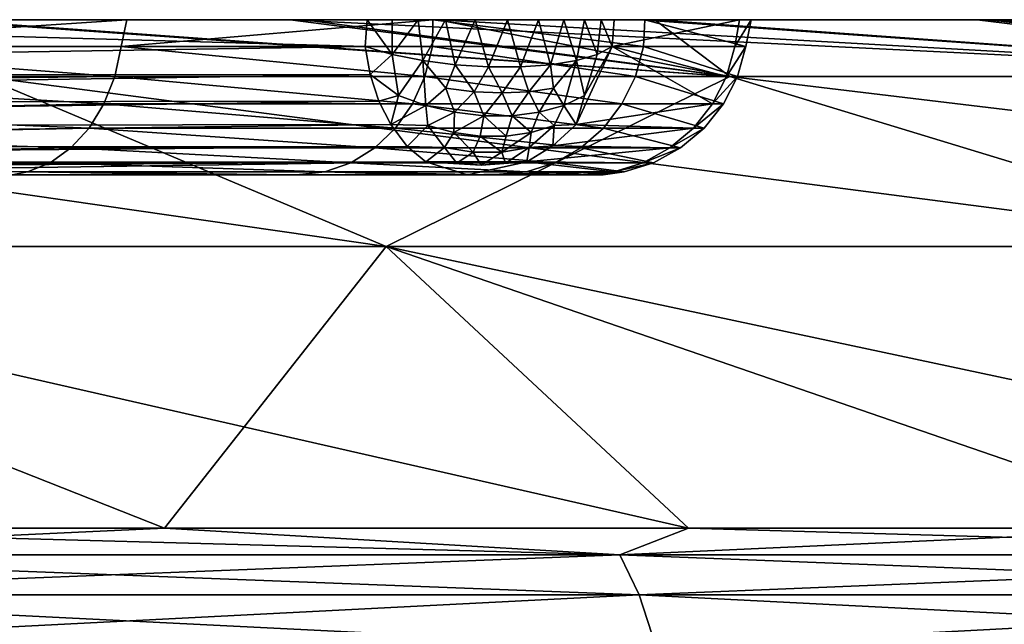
# Model space of a CAD drawing. Header units: millimetres. Extents: x -6.5 to 6.5, y -3 to 1.2.
# Tile 36 of 43: x 1.3 to 1.9, y 0.8 to 1.2. Entities that reach past the tile are written whole.
import ezdxf

# ---------------------------------------------------------------- set-up
doc = ezdxf.new("R2010")
doc.units = ezdxf.units.MM
doc.header["$LTSCALE"] = 65.185185
for name, color, linetype in [('10', 7, 'CONTINUOUS'), ('14', 7, 'CONTINUOUS'), ('27', 7, 'CONTINUOUS'), ('30', 7, 'CONTINUOUS'), ('31', 7, 'CONTINUOUS'), ('32', 7, 'CONTINUOUS'), ('33', 7, 'CONTINUOUS'), ('34', 7, 'CONTINUOUS'), ('5', 7, 'CONTINUOUS'), ('6', 7, 'CONTINUOUS'), ('8', 7, 'CONTINUOUS'), ('9', 7, 'CONTINUOUS')]:
    doc.layers.add(name, color=color, linetype=linetype)

msp = doc.modelspace()

# ---------------------------------------------------------------- linework, layer by layer
at = {"layer": '10', "linetype": 'Continuous'}
for points in [[(0.5884, 1.2, 3.4501), (1.5601, 1.2, 3.13299), (0.58806, 1.2, 2.6175), (0.5884, 1.2, 3.4501)], [(1.5601, 1.2, 3.13299), (1.55903, 1.2, 2.36451), (0.58806, 1.2, 2.6175), (1.5601, 1.2, 3.13299)], [(1.56007, 1.2, -3.13301), (1.47413, 1.2, -3.17435), (0.58806, 1.2, -2.55452), (1.56007, 1.2, -3.13301)], [(1.55903, 1.2, -2.29849), (1.56007, 1.2, -3.13301), (0.58806, 1.2, -2.55452), (1.55903, 1.2, -2.29849)], [(1.47413, 1.2, -3.17435), (1.24097, 1.2, -3.27261), (0.58806, 1.2, -2.55452), (1.47413, 1.2, -3.17435)], [(1.55903, 1.2, 2.36451), (1.55903, 1.2, 1.59798), (0.58806, 1.2, 1.78698), (1.55903, 1.2, 2.36451)], [(0.58806, 1.2, 2.6175), (1.55903, 1.2, 2.36451), (0.58806, 1.2, 1.78698), (0.58806, 1.2, 2.6175)], [(0.58806, 1.2, 1.78698), (1.55903, 1.2, 1.59798), (1.04237, 1.2, 1.4055), (0.58806, 1.2, 1.78698)], [(1.56512, 1.2, -0.63479), (0.58806, 1.2, -0.50715), (1.5475, 1.2, -0.63025), (1.56512, 1.2, -0.63479)], [(0.58806, 1.2, -0.50715), (1.56512, 1.2, -0.63479), (1.24931, 1.2, -1.10412), (0.58806, 1.2, -0.50715)], [(1.55903, 1.2, -2.29849), (0.58806, 1.2, -2.55452), (0.59101, 1.2, -1.66572), (1.55903, 1.2, -2.29849)], [(1.5475, 1.2, -0.63025), (0.58806, 1.2, -0.50715), (1.53064, 1.2, -0.62189), (1.5475, 1.2, -0.63025)], [(1.53064, 1.2, -0.62189), (0.58806, 1.2, -0.50715), (1.51455, 1.2, -0.6097), (1.53064, 1.2, -0.62189)], [(1.51455, 1.2, -0.6097), (0.58806, 1.2, -0.50715), (0.90637, 1.2, -0.06063), (1.51455, 1.2, -0.6097)], [(0.5884, 1.2, 3.4501), (1.23164, 1.2, 3.27613), (1.46494, 1.2, 3.1786), (0.5884, 1.2, 3.4501)], [(0.5884, 1.2, 3.4501), (1.46494, 1.2, 3.1786), (1.5601, 1.2, 3.13299), (0.5884, 1.2, 3.4501)], [(1.55903, 1.2, -2.29849), (0.59101, 1.2, -1.66572), (0.64995, 1.2, -1.6438), (1.55903, 1.2, -2.29849)], [(0.81124, 1.2, -1.57025), (1.55903, 1.2, -2.29849), (0.64995, 1.2, -1.6438), (0.81124, 1.2, -1.57025)], [(0.96553, 1.2, -1.47955), (1.55903, 1.2, -2.29849), (0.81124, 1.2, -1.57025), (0.96553, 1.2, -1.47955)], [(1.55903, 1.2, -1.46586), (1.55903, 1.2, -2.29849), (0.96553, 1.2, -1.47955), (1.55903, 1.2, -1.46586)], [(1.11283, 1.2, -1.37169), (1.55903, 1.2, -1.46586), (0.96553, 1.2, -1.47955), (1.11283, 1.2, -1.37169)], [(1.04237, 1.2, 1.4055), (1.55903, 1.2, 1.59798), (1.06221, 1.2, 1.40251), (1.04237, 1.2, 1.4055)], [(1.06221, 1.2, 1.40251), (1.55903, 1.2, 1.59798), (1.08094, 1.2, 1.39557), (1.06221, 1.2, 1.40251)], [(1.08094, 1.2, 1.39557), (1.55903, 1.2, 1.59798), (1.09883, 1.2, 1.38459), (1.08094, 1.2, 1.39557)], [(1.09883, 1.2, 1.38459), (1.55903, 1.2, 1.59798), (1.35948, 1.2, 1.12937), (1.09883, 1.2, 1.38459)], [(1.25313, 1.2, -1.24667), (1.55903, 1.2, -1.46586), (1.11283, 1.2, -1.37169), (1.25313, 1.2, -1.24667)], [(1.24931, 1.2, -1.10412), (1.56512, 1.2, -0.63479), (1.26296, 1.2, -1.11898), (1.24931, 1.2, -1.10412)], [(1.26597, 1.2, -1.23114), (1.55903, 1.2, -1.46586), (1.25313, 1.2, -1.24667), (1.26597, 1.2, -1.23114)], [(1.56512, 1.2, -0.63479), (1.55903, 1.2, -1.46586), (1.26296, 1.2, -1.11898), (1.56512, 1.2, -0.63479)], [(1.26296, 1.2, -1.11898), (1.55903, 1.2, -1.46586), (1.27287, 1.2, -1.13546), (1.26296, 1.2, -1.11898)], [(1.27499, 1.2, -1.21417), (1.55903, 1.2, -1.46586), (1.26597, 1.2, -1.23114), (1.27499, 1.2, -1.21417)], [(1.27287, 1.2, -1.13546), (1.55903, 1.2, -1.46586), (1.27904, 1.2, -1.15371), (1.27287, 1.2, -1.13546)], [(1.28017, 1.2, -1.19564), (1.55903, 1.2, -1.46586), (1.27499, 1.2, -1.21417), (1.28017, 1.2, -1.19564)], [(1.27904, 1.2, -1.15371), (1.55903, 1.2, -1.46586), (1.2815, 1.2, -1.17463), (1.27904, 1.2, -1.15371)], [(1.2815, 1.2, -1.17463), (1.55903, 1.2, -1.46586), (1.28017, 1.2, -1.19564), (1.2815, 1.2, -1.17463)], [(1.35948, 1.2, 1.12937), (1.55903, 1.2, 1.59798), (1.55689, 1.2, 0.83674), (1.35948, 1.2, 1.12937)], [(2.53, 1.2, 1.44887), (2.53, 1.2, 0.48285), (1.55689, 1.2, 0.83674), (2.53, 1.2, 1.44887)], [(1.55903, 1.2, 1.59798), (2.53, 1.2, 1.44887), (1.55689, 1.2, 0.83674), (1.55903, 1.2, 1.59798)], [(1.55689, 1.2, 0.83674), (2.53, 1.2, 0.48285), (1.69359, 1.2, 0.49797), (1.55689, 1.2, 0.83674)], [(1.5601, 1.2, 3.13299), (2.53113, 1.2, 2.41576), (1.55903, 1.2, 2.36451), (1.5601, 1.2, 3.13299)], [(2.53113, 1.2, 2.41576), (2.53, 1.2, 1.44887), (1.55903, 1.2, 2.36451), (2.53113, 1.2, 2.41576)], [(2.53095, 1.2, -2.41591), (2.50321, 1.2, -2.44483), (1.55903, 1.2, -2.29849), (2.53095, 1.2, -2.41591)], [(2.53, 1.2, -1.4492), (2.53095, 1.2, -2.41591), (1.55903, 1.2, -1.46586), (2.53, 1.2, -1.4492)], [(1.55903, 1.2, -1.46586), (2.53095, 1.2, -2.41591), (1.55903, 1.2, -2.29849), (1.55903, 1.2, -1.46586)], [(2.50321, 1.2, -2.44483), (2.31969, 1.2, -2.62076), (1.55903, 1.2, -2.29849), (2.50321, 1.2, -2.44483)], [(2.31969, 1.2, -2.62076), (2.12413, 1.2, -2.78175), (1.55903, 1.2, -2.29849), (2.31969, 1.2, -2.62076)], [(2.12413, 1.2, -2.78175), (1.91645, 1.2, -2.9286), (1.55903, 1.2, -2.29849), (2.12413, 1.2, -2.78175)], [(1.91645, 1.2, -2.9286), (1.69997, 1.2, -3.05939), (1.55903, 1.2, -2.29849), (1.91645, 1.2, -2.9286)], [(1.69997, 1.2, -3.05939), (1.56007, 1.2, -3.13301), (1.55903, 1.2, -2.29849), (1.69997, 1.2, -3.05939)], [(1.55903, 1.2, 2.36451), (2.53, 1.2, 1.44887), (1.55903, 1.2, 1.59798), (1.55903, 1.2, 2.36451)], [(1.56512, 1.2, -0.63479), (2.53, 1.2, -1.4492), (1.55903, 1.2, -1.46586), (1.56512, 1.2, -0.63479)], [(1.5601, 1.2, 3.13299), (1.69099, 1.2, 3.06435), (1.90781, 1.2, 2.93422), (1.5601, 1.2, 3.13299)], [(1.5601, 1.2, 3.13299), (1.90781, 1.2, 2.93422), (2.11595, 1.2, 2.78797), (1.5601, 1.2, 3.13299)], [(1.5601, 1.2, 3.13299), (2.11595, 1.2, 2.78797), (2.31199, 1.2, 2.62756), (1.5601, 1.2, 3.13299)], [(1.5601, 1.2, 3.13299), (2.31199, 1.2, 2.62756), (2.49596, 1.2, 2.45229), (1.5601, 1.2, 3.13299)], [(1.5601, 1.2, 3.13299), (2.49596, 1.2, 2.45229), (2.53113, 1.2, 2.41576), (1.5601, 1.2, 3.13299)], [(1.58409, 1.2, -0.63535), (2.53, 1.2, -1.4492), (1.56512, 1.2, -0.63479), (1.58409, 1.2, -0.63535)], [(1.60494, 1.2, -0.63182), (2.53, 1.2, -1.4492), (1.58409, 1.2, -0.63535), (1.60494, 1.2, -0.63182)], [(1.62492, 1.2, -0.62486), (2.53, 1.2, -1.4492), (1.60494, 1.2, -0.63182), (1.62492, 1.2, -0.62486)], [(1.64131, 1.2, -0.61515), (2.53, 1.2, -1.4492), (1.62492, 1.2, -0.62486), (1.64131, 1.2, -0.61515)], [(1.65463, 1.2, -0.60255), (2.53, 1.2, -1.4492), (1.64131, 1.2, -0.61515), (1.65463, 1.2, -0.60255)], [(1.66546, 1.2, -0.58692), (2.53, 1.2, -1.4492), (1.65463, 1.2, -0.60255), (1.66546, 1.2, -0.58692)], [(1.6738, 1.2, -0.56826), (2.53, 1.2, -1.4492), (1.66546, 1.2, -0.58692), (1.6738, 1.2, -0.56826)], [(2.53, 1.2, -0.48317), (2.53, 1.2, -1.4492), (1.6738, 1.2, -0.56826), (2.53, 1.2, -0.48317)], [(1.75457, 1.2, -0.21326), (2.53, 1.2, -0.48317), (1.6738, 1.2, -0.56826), (1.75457, 1.2, -0.21326)], [(1.69359, 1.2, 0.49797), (2.53, 1.2, 0.48285), (1.76201, 1.2, 0.13924), (1.69359, 1.2, 0.49797)], [(1.76201, 1.2, 0.13924), (2.53, 1.2, -0.48317), (1.75457, 1.2, -0.21326), (1.76201, 1.2, 0.13924)], [(2.53, 1.2, 0.48285), (2.53, 1.2, -0.48317), (1.76201, 1.2, 0.13924), (2.53, 1.2, 0.48285)]]:
    msp.add_3dface(points, dxfattribs=at)
at = {"layer": '14', "linetype": 'Continuous'}
for points in [[(0.36851, 1.1, 0.56175), (1.03795, 1.1, 1.30327), (1.5462, 1.1, 0.61371), (0.36851, 1.1, 0.56175)], [(0.97383, 1.1, 0.01527), (0.36851, 1.1, 0.56175), (1.66667, 1.1, 0.03142), (0.97383, 1.1, 0.01527)], [(1.66667, 1.1, 0.03142), (0.36851, 1.1, 0.56175), (1.66051, 1.1, 0.13557), (1.66667, 1.1, 0.03142)], [(1.66051, 1.1, 0.13557), (0.36851, 1.1, 0.56175), (1.63235, 1.1, 0.32041), (1.66051, 1.1, 0.13557)], [(1.63235, 1.1, 0.32041), (0.36851, 1.1, 0.56175), (1.59482, 1.1, 0.46979), (1.63235, 1.1, 0.32041)], [(1.59482, 1.1, 0.46979), (0.36851, 1.1, 0.56175), (1.5462, 1.1, 0.61371), (1.59482, 1.1, 0.46979)], [(1.57914, 1.1, -0.5312), (0.97383, 1.1, 0.01527), (1.64848, 1.1, -0.25083), (1.57914, 1.1, -0.5312)], [(1.64848, 1.1, -0.25083), (0.97383, 1.1, 0.01527), (1.6561, 1.1, -0.19545), (1.64848, 1.1, -0.25083)], [(1.6561, 1.1, -0.19545), (0.97383, 1.1, 0.01527), (1.66667, 1.1, 0.03142), (1.6561, 1.1, -0.19545)], [(1.5462, 1.1, 0.61371), (1.03795, 1.1, 1.30327), (1.46892, 1.1, 0.78613), (1.5462, 1.1, 0.61371)], [(1.46892, 1.1, 0.78613), (1.03795, 1.1, 1.30327), (1.41831, 1.1, 0.8757), (1.46892, 1.1, 0.78613)], [(1.41831, 1.1, 0.8757), (1.03795, 1.1, 1.30327), (1.28555, 1.1, 1.06178), (1.41831, 1.1, 0.8757)]]:
    msp.add_3dface(points, dxfattribs=at)
at = {"layer": '27', "linetype": 'Continuous'}
for points in [[(0.30606, 1.16373, 0.49258), (1.51315, 1.18264, -0.6043), (0.90783, 1.18264, -0.05782), (0.30606, 1.16373, 0.49258)], [(1.51643, 1.16475, -0.60067), (1.51315, 1.18264, -0.6043), (0.30606, 1.16373, 0.49258), (1.51643, 1.16475, -0.60067)], [(0.31207, 1.1461, 0.49923), (1.51643, 1.16475, -0.60067), (0.30606, 1.16373, 0.49258), (0.31207, 1.1461, 0.49923)], [(1.52207, 1.14758, -0.59441), (1.51643, 1.16475, -0.60067), (0.31207, 1.1461, 0.49923), (1.52207, 1.14758, -0.59441)], [(0.32035, 1.13047, 0.5084), (1.52207, 1.14758, -0.59441), (0.31207, 1.1461, 0.49923), (0.32035, 1.13047, 0.5084)], [(1.5297, 1.13249, -0.58596), (1.52207, 1.14758, -0.59441), (0.32035, 1.13047, 0.5084), (1.5297, 1.13249, -0.58596)], [(0.33063, 1.11752, 0.51979), (1.5297, 1.13249, -0.58596), (0.32035, 1.13047, 0.5084), (0.33063, 1.11752, 0.51979)], [(1.54041, 1.11839, -0.5741), (1.5297, 1.13249, -0.58596), (0.33063, 1.11752, 0.51979), (1.54041, 1.11839, -0.5741)], [(0.34241, 1.1079, 0.53284), (1.54041, 1.11839, -0.5741), (0.33063, 1.11752, 0.51979), (0.34241, 1.1079, 0.53284)], [(1.55235, 1.10834, -0.56087), (1.54041, 1.11839, -0.5741), (0.34241, 1.1079, 0.53284), (1.55235, 1.10834, -0.56087)], [(0.3552, 1.10199, 0.54701), (1.55235, 1.10834, -0.56087), (0.34241, 1.1079, 0.53284), (0.3552, 1.10199, 0.54701)], [(0.36851, 1.1, 0.56175), (1.55235, 1.10834, -0.56087), (0.3552, 1.10199, 0.54701), (0.36851, 1.1, 0.56175)], [(0.36851, 1.1, 0.56175), (0.97383, 1.1, 0.01527), (1.55235, 1.10834, -0.56087), (0.36851, 1.1, 0.56175)], [(0.97383, 1.1, 0.01527), (1.57914, 1.1, -0.5312), (1.55235, 1.10834, -0.56087), (0.97383, 1.1, 0.01527)]]:
    msp.add_3dface(points, dxfattribs=at)
at = {"layer": '30', "linetype": 'Continuous'}
for points in [[(1.51455, 1.2, -0.6097), (0.90637, 1.2, -0.06063), (1.51315, 1.18264, -0.6043), (1.51455, 1.2, -0.6097)], [(1.51315, 1.18264, -0.6043), (0.90637, 1.2, -0.06063), (0.90783, 1.18264, -0.05782), (1.51315, 1.18264, -0.6043)]]:
    msp.add_3dface(points, dxfattribs=at)
at = {"layer": '31', "linetype": 'Continuous'}
for points in [[(1.53061, 1.17765, -0.61573), (1.51455, 1.2, -0.6097), (1.51315, 1.18264, -0.6043), (1.53061, 1.17765, -0.61573)], [(1.53064, 1.2, -0.62189), (1.51455, 1.2, -0.6097), (1.53061, 1.17765, -0.61573), (1.53064, 1.2, -0.62189)], [(1.5475, 1.2, -0.63025), (1.53064, 1.2, -0.62189), (1.53061, 1.17765, -0.61573), (1.5475, 1.2, -0.63025)], [(1.55031, 1.17369, -0.62327), (1.5475, 1.2, -0.63025), (1.53061, 1.17765, -0.61573), (1.55031, 1.17369, -0.62327)], [(1.56512, 1.2, -0.63479), (1.5475, 1.2, -0.63025), (1.55031, 1.17369, -0.62327), (1.56512, 1.2, -0.63479)], [(1.57133, 1.17096, -0.62657), (1.56512, 1.2, -0.63479), (1.55031, 1.17369, -0.62327), (1.57133, 1.17096, -0.62657)], [(1.58409, 1.2, -0.63535), (1.56512, 1.2, -0.63479), (1.57133, 1.17096, -0.62657), (1.58409, 1.2, -0.63535)], [(1.59272, 1.16956, -0.62549), (1.58409, 1.2, -0.63535), (1.57133, 1.17096, -0.62657), (1.59272, 1.16956, -0.62549)], [(1.60494, 1.2, -0.63182), (1.58409, 1.2, -0.63535), (1.59272, 1.16956, -0.62549), (1.60494, 1.2, -0.63182)], [(1.61348, 1.16957, -0.62006), (1.60494, 1.2, -0.63182), (1.59272, 1.16956, -0.62549), (1.61348, 1.16957, -0.62006)], [(1.62492, 1.2, -0.62486), (1.60494, 1.2, -0.63182), (1.61348, 1.16957, -0.62006), (1.62492, 1.2, -0.62486)], [(1.63266, 1.17098, -0.61053), (1.62492, 1.2, -0.62486), (1.61348, 1.16957, -0.62006), (1.63266, 1.17098, -0.61053)], [(1.64131, 1.2, -0.61515), (1.62492, 1.2, -0.62486), (1.63266, 1.17098, -0.61053), (1.64131, 1.2, -0.61515)], [(1.64938, 1.17372, -0.59735), (1.64131, 1.2, -0.61515), (1.63266, 1.17098, -0.61053), (1.64938, 1.17372, -0.59735)], [(1.65463, 1.2, -0.60255), (1.64131, 1.2, -0.61515), (1.64938, 1.17372, -0.59735), (1.65463, 1.2, -0.60255)], [(1.66286, 1.17766, -0.58113), (1.65463, 1.2, -0.60255), (1.64938, 1.17372, -0.59735), (1.66286, 1.17766, -0.58113)], [(1.66546, 1.2, -0.58692), (1.65463, 1.2, -0.60255), (1.66286, 1.17766, -0.58113), (1.66546, 1.2, -0.58692)], [(1.67248, 1.18264, -0.5626), (1.66546, 1.2, -0.58692), (1.66286, 1.17766, -0.58113), (1.67248, 1.18264, -0.5626)], [(1.6738, 1.2, -0.56826), (1.66546, 1.2, -0.58692), (1.67248, 1.18264, -0.5626), (1.6738, 1.2, -0.56826)]]:
    msp.add_3dface(points, dxfattribs=at)
at = {"layer": '32', "linetype": 'Continuous'}
for points in [[(1.53061, 1.17765, -0.61573), (1.51315, 1.18264, -0.6043), (1.51643, 1.16475, -0.60067), (1.53061, 1.17765, -0.61573)], [(1.64919, 1.13255, -0.55452), (1.67248, 1.18264, -0.5626), (1.65468, 1.15121, -0.57494), (1.64919, 1.13255, -0.55452)], [(1.67248, 1.18264, -0.5626), (1.66286, 1.17766, -0.58113), (1.65468, 1.15121, -0.57494), (1.67248, 1.18264, -0.5626)], [(1.53061, 1.17765, -0.61573), (1.51643, 1.16475, -0.60067), (1.53471, 1.15121, -0.60634), (1.53061, 1.17765, -0.61573)], [(1.55031, 1.17369, -0.62327), (1.53061, 1.17765, -0.61573), (1.53471, 1.15121, -0.60634), (1.55031, 1.17369, -0.62327)], [(1.66286, 1.17766, -0.58113), (1.64938, 1.17372, -0.59735), (1.65468, 1.15121, -0.57494), (1.66286, 1.17766, -0.58113)], [(1.55031, 1.17369, -0.62327), (1.53471, 1.15121, -0.60634), (1.55227, 1.14477, -0.61012), (1.55031, 1.17369, -0.62327)], [(1.57133, 1.17096, -0.62657), (1.55031, 1.17369, -0.62327), (1.56519, 1.156, -0.61991), (1.57133, 1.17096, -0.62657)], [(1.56519, 1.156, -0.61991), (1.55031, 1.17369, -0.62327), (1.55227, 1.14477, -0.61012), (1.56519, 1.156, -0.61991)], [(1.5834, 1.15364, -0.61971), (1.57133, 1.17096, -0.62657), (1.56519, 1.156, -0.61991), (1.5834, 1.15364, -0.61971)], [(1.59272, 1.16956, -0.62549), (1.57133, 1.17096, -0.62657), (1.5834, 1.15364, -0.61971), (1.59272, 1.16956, -0.62549)], [(1.60147, 1.15285, -0.61651), (1.59272, 1.16956, -0.62549), (1.5834, 1.15364, -0.61971), (1.60147, 1.15285, -0.61651)], [(1.61348, 1.16957, -0.62006), (1.59272, 1.16956, -0.62549), (1.60147, 1.15285, -0.61651), (1.61348, 1.16957, -0.62006)], [(1.61878, 1.15364, -0.61045), (1.61348, 1.16957, -0.62006), (1.60147, 1.15285, -0.61651), (1.61878, 1.15364, -0.61045)], [(1.63266, 1.17098, -0.61053), (1.61348, 1.16957, -0.62006), (1.61878, 1.15364, -0.61045), (1.63266, 1.17098, -0.61053)], [(1.63475, 1.156, -0.60171), (1.63266, 1.17098, -0.61053), (1.61878, 1.15364, -0.61045), (1.63475, 1.156, -0.60171)], [(1.64938, 1.17372, -0.59735), (1.63266, 1.17098, -0.61053), (1.63475, 1.156, -0.60171), (1.64938, 1.17372, -0.59735)], [(1.64938, 1.17372, -0.59735), (1.63475, 1.156, -0.60171), (1.64122, 1.14477, -0.58684), (1.64938, 1.17372, -0.59735)], [(1.64938, 1.17372, -0.59735), (1.64122, 1.14477, -0.58684), (1.65468, 1.15121, -0.57494), (1.64938, 1.17372, -0.59735)], [(1.51643, 1.16475, -0.60067), (1.52207, 1.14758, -0.59441), (1.53471, 1.15121, -0.60634), (1.51643, 1.16475, -0.60067)], [(1.56519, 1.156, -0.61991), (1.55227, 1.14477, -0.61012), (1.5708, 1.14035, -0.61103), (1.56519, 1.156, -0.61991)], [(1.5834, 1.15364, -0.61971), (1.56519, 1.156, -0.61991), (1.5708, 1.14035, -0.61103), (1.5834, 1.15364, -0.61971)], [(1.63475, 1.156, -0.60171), (1.61878, 1.15364, -0.61045), (1.62551, 1.14035, -0.59671), (1.63475, 1.156, -0.60171)], [(1.63475, 1.156, -0.60171), (1.62551, 1.14035, -0.59671), (1.64122, 1.14477, -0.58684), (1.63475, 1.156, -0.60171)], [(1.52207, 1.14758, -0.59441), (1.5297, 1.13249, -0.58596), (1.53471, 1.15121, -0.60634), (1.52207, 1.14758, -0.59441)], [(1.53471, 1.15121, -0.60634), (1.5297, 1.13249, -0.58596), (1.55227, 1.14477, -0.61012), (1.53471, 1.15121, -0.60634)], [(1.5834, 1.15364, -0.61971), (1.5708, 1.14035, -0.61103), (1.58965, 1.13809, -0.60903), (1.5834, 1.15364, -0.61971)], [(1.60147, 1.15285, -0.61651), (1.5834, 1.15364, -0.61971), (1.58965, 1.13809, -0.60903), (1.60147, 1.15285, -0.61651)], [(1.60147, 1.15285, -0.61651), (1.58965, 1.13809, -0.60903), (1.6081, 1.13809, -0.6042), (1.60147, 1.15285, -0.61651)], [(1.61878, 1.15364, -0.61045), (1.60147, 1.15285, -0.61651), (1.6081, 1.13809, -0.6042), (1.61878, 1.15364, -0.61045)], [(1.61878, 1.15364, -0.61045), (1.6081, 1.13809, -0.6042), (1.62551, 1.14035, -0.59671), (1.61878, 1.15364, -0.61045)], [(1.64122, 1.14477, -0.58684), (1.64919, 1.13255, -0.55452), (1.65468, 1.15121, -0.57494), (1.64122, 1.14477, -0.58684)], [(1.5297, 1.13249, -0.58596), (1.55353, 1.13178, -0.59969), (1.55227, 1.14477, -0.61012), (1.5297, 1.13249, -0.58596)], [(1.55227, 1.14477, -0.61012), (1.55353, 1.13178, -0.59969), (1.5708, 1.14035, -0.61103), (1.55227, 1.14477, -0.61012)], [(1.62551, 1.14035, -0.59671), (1.63501, 1.13178, -0.57837), (1.64122, 1.14477, -0.58684), (1.62551, 1.14035, -0.59671)], [(1.63501, 1.13178, -0.57837), (1.64919, 1.13255, -0.55452), (1.64122, 1.14477, -0.58684), (1.63501, 1.13178, -0.57837)], [(1.55353, 1.13178, -0.59969), (1.57031, 1.12733, -0.59933), (1.5708, 1.14035, -0.61103), (1.55353, 1.13178, -0.59969)], [(1.5708, 1.14035, -0.61103), (1.57031, 1.12733, -0.59933), (1.58965, 1.13809, -0.60903), (1.5708, 1.14035, -0.61103)], [(1.57031, 1.12733, -0.59933), (1.58736, 1.12507, -0.59691), (1.58965, 1.13809, -0.60903), (1.57031, 1.12733, -0.59933)], [(1.58736, 1.12507, -0.59691), (1.60415, 1.12507, -0.59252), (1.58965, 1.13809, -0.60903), (1.58736, 1.12507, -0.59691)], [(1.58965, 1.13809, -0.60903), (1.60415, 1.12507, -0.59252), (1.6081, 1.13809, -0.6042), (1.58965, 1.13809, -0.60903)], [(1.60415, 1.12507, -0.59252), (1.6202, 1.12733, -0.58627), (1.6081, 1.13809, -0.6042), (1.60415, 1.12507, -0.59252)], [(1.6081, 1.13809, -0.6042), (1.6202, 1.12733, -0.58627), (1.62551, 1.14035, -0.59671), (1.6081, 1.13809, -0.6042)], [(1.6202, 1.12733, -0.58627), (1.63501, 1.13178, -0.57837), (1.62551, 1.14035, -0.59671), (1.6202, 1.12733, -0.58627)], [(1.5297, 1.13249, -0.58596), (1.54041, 1.11839, -0.5741), (1.55353, 1.13178, -0.59969), (1.5297, 1.13249, -0.58596)], [(1.54041, 1.11839, -0.5741), (1.56438, 1.11766, -0.58601), (1.55353, 1.13178, -0.59969), (1.54041, 1.11839, -0.5741)], [(1.55353, 1.13178, -0.59969), (1.56438, 1.11766, -0.58601), (1.57031, 1.12733, -0.59933), (1.55353, 1.13178, -0.59969)], [(1.61888, 1.11767, -0.57174), (1.63424, 1.11866, -0.54986), (1.63501, 1.13178, -0.57837), (1.61888, 1.11767, -0.57174)], [(1.6202, 1.12733, -0.58627), (1.61888, 1.11767, -0.57174), (1.63501, 1.13178, -0.57837), (1.6202, 1.12733, -0.58627)], [(1.63501, 1.13178, -0.57837), (1.63424, 1.11866, -0.54986), (1.64919, 1.13255, -0.55452), (1.63501, 1.13178, -0.57837)], [(1.56438, 1.11766, -0.58601), (1.58291, 1.11458, -0.58306), (1.57031, 1.12733, -0.59933), (1.56438, 1.11766, -0.58601)], [(1.57031, 1.12733, -0.59933), (1.58291, 1.11458, -0.58306), (1.58736, 1.12507, -0.59691), (1.57031, 1.12733, -0.59933)], [(1.58291, 1.11458, -0.58306), (1.60129, 1.11459, -0.57825), (1.58736, 1.12507, -0.59691), (1.58291, 1.11458, -0.58306)], [(1.58736, 1.12507, -0.59691), (1.60129, 1.11459, -0.57825), (1.60415, 1.12507, -0.59252), (1.58736, 1.12507, -0.59691)], [(1.60129, 1.11459, -0.57825), (1.61888, 1.11767, -0.57174), (1.6202, 1.12733, -0.58627), (1.60129, 1.11459, -0.57825)], [(1.60415, 1.12507, -0.59252), (1.60129, 1.11459, -0.57825), (1.6202, 1.12733, -0.58627), (1.60415, 1.12507, -0.59252)], [(1.54041, 1.11839, -0.5741), (1.55235, 1.10834, -0.56087), (1.56438, 1.11766, -0.58601), (1.54041, 1.11839, -0.5741)], [(1.55235, 1.10834, -0.56087), (1.57222, 1.10762, -0.56887), (1.56438, 1.11766, -0.58601), (1.55235, 1.10834, -0.56087)], [(1.56438, 1.11766, -0.58601), (1.57222, 1.10762, -0.56887), (1.58291, 1.11458, -0.58306), (1.56438, 1.11766, -0.58601)], [(1.60129, 1.11459, -0.57825), (1.60363, 1.10763, -0.56065), (1.61888, 1.11767, -0.57174), (1.60129, 1.11459, -0.57825)], [(1.60363, 1.10763, -0.56065), (1.6174, 1.10846, -0.54373), (1.61888, 1.11767, -0.57174), (1.60363, 1.10763, -0.56065)], [(1.61888, 1.11767, -0.57174), (1.6174, 1.10846, -0.54373), (1.63424, 1.11866, -0.54986), (1.61888, 1.11767, -0.57174)], [(1.57222, 1.10762, -0.56887), (1.58804, 1.10638, -0.56521), (1.58291, 1.11458, -0.58306), (1.57222, 1.10762, -0.56887)], [(1.58291, 1.11458, -0.58306), (1.58804, 1.10638, -0.56521), (1.60129, 1.11459, -0.57825), (1.58291, 1.11458, -0.58306)], [(1.58804, 1.10638, -0.56521), (1.60363, 1.10763, -0.56065), (1.60129, 1.11459, -0.57825), (1.58804, 1.10638, -0.56521)], [(1.55235, 1.10834, -0.56087), (1.57914, 1.1, -0.5312), (1.6174, 1.10846, -0.54373), (1.55235, 1.10834, -0.56087)], [(1.55235, 1.10834, -0.56087), (1.6174, 1.10846, -0.54373), (1.58804, 1.10638, -0.56521), (1.55235, 1.10834, -0.56087)], [(1.57222, 1.10762, -0.56887), (1.55235, 1.10834, -0.56087), (1.58804, 1.10638, -0.56521), (1.57222, 1.10762, -0.56887)], [(1.58804, 1.10638, -0.56521), (1.6174, 1.10846, -0.54373), (1.60363, 1.10763, -0.56065), (1.58804, 1.10638, -0.56521)]]:
    msp.add_3dface(points, dxfattribs=at)
at = {"layer": '33', "linetype": 'Continuous'}
for points in [[(1.09931, 1.18264, 1.3803), (1.35176, 1.16347, 1.12581), (1.09476, 1.1604, 1.37541), (1.09931, 1.18264, 1.3803)], [(1.35591, 1.18264, 1.12926), (1.35176, 1.16347, 1.12581), (1.09931, 1.18264, 1.3803), (1.35591, 1.18264, 1.12926)], [(1.35176, 1.16347, 1.12581), (1.35591, 1.18264, 1.12926), (1.5518, 1.16347, 0.82862), (1.35176, 1.16347, 1.12581)], [(1.5518, 1.16347, 0.82862), (1.35591, 1.18264, 1.12926), (1.55656, 1.18264, 0.83116), (1.5518, 1.16347, 0.82862)], [(1.5518, 1.16347, 0.82862), (1.55656, 1.18264, 0.83116), (1.68749, 1.16347, 0.49708), (1.5518, 1.16347, 0.82862)], [(1.68749, 1.16347, 0.49708), (1.55656, 1.18264, 0.83116), (1.69266, 1.18264, 0.4986), (1.68749, 1.16347, 0.49708)], [(1.64919, 1.13255, -0.55452), (1.73719, 1.14575, -0.21215), (1.67248, 1.18264, -0.5626), (1.64919, 1.13255, -0.55452)], [(1.73719, 1.14575, -0.21215), (1.7462, 1.16347, -0.21326), (1.67248, 1.18264, -0.5626), (1.73719, 1.14575, -0.21215)], [(1.7462, 1.16347, -0.21326), (1.75156, 1.18264, -0.21391), (1.67248, 1.18264, -0.5626), (1.7462, 1.16347, -0.21326)], [(1.68749, 1.16347, 0.49708), (1.69266, 1.18264, 0.4986), (1.7532, 1.16347, 0.14491), (1.68749, 1.16347, 0.49708)], [(1.7532, 1.16347, 0.14491), (1.69266, 1.18264, 0.4986), (1.75857, 1.18264, 0.14536), (1.7532, 1.16347, 0.14491)], [(1.7532, 1.16347, 0.14491), (1.75857, 1.18264, 0.14536), (1.7462, 1.16347, -0.21326), (1.7532, 1.16347, 0.14491)], [(1.7462, 1.16347, -0.21326), (1.75857, 1.18264, 0.14536), (1.75156, 1.18264, -0.21391), (1.7462, 1.16347, -0.21326)], [(1.35176, 1.16347, 1.12581), (1.34478, 1.14575, 1.11999), (1.09476, 1.1604, 1.37541), (1.35176, 1.16347, 1.12581)], [(1.34478, 1.14575, 1.11999), (1.35176, 1.16347, 1.12581), (1.54379, 1.14575, 0.82434), (1.34478, 1.14575, 1.11999)], [(1.54379, 1.14575, 0.82434), (1.35176, 1.16347, 1.12581), (1.5518, 1.16347, 0.82862), (1.54379, 1.14575, 0.82434)], [(1.54379, 1.14575, 0.82434), (1.5518, 1.16347, 0.82862), (1.67877, 1.14575, 0.49451), (1.54379, 1.14575, 0.82434)], [(1.67877, 1.14575, 0.49451), (1.5518, 1.16347, 0.82862), (1.68749, 1.16347, 0.49708), (1.67877, 1.14575, 0.49451)], [(1.67877, 1.14575, 0.49451), (1.68749, 1.16347, 0.49708), (1.74414, 1.14575, 0.14417), (1.67877, 1.14575, 0.49451)], [(1.74414, 1.14575, 0.14417), (1.68749, 1.16347, 0.49708), (1.7532, 1.16347, 0.14491), (1.74414, 1.14575, 0.14417)], [(1.74414, 1.14575, 0.14417), (1.7532, 1.16347, 0.14491), (1.73719, 1.14575, -0.21215), (1.74414, 1.14575, 0.14417)], [(1.73719, 1.14575, -0.21215), (1.7532, 1.16347, 0.14491), (1.7462, 1.16347, -0.21326), (1.73719, 1.14575, -0.21215)], [(1.09476, 1.1604, 1.37541), (1.34478, 1.14575, 1.11999), (1.088, 1.14045, 1.36611), (1.09476, 1.1604, 1.37541)], [(1.34478, 1.14575, 1.11999), (1.33524, 1.13018, 1.11205), (1.088, 1.14045, 1.36611), (1.34478, 1.14575, 1.11999)], [(1.33524, 1.13018, 1.11205), (1.34478, 1.14575, 1.11999), (1.53284, 1.13018, 0.8185), (1.33524, 1.13018, 1.11205)], [(1.53284, 1.13018, 0.8185), (1.34478, 1.14575, 1.11999), (1.54379, 1.14575, 0.82434), (1.53284, 1.13018, 0.8185)], [(1.53284, 1.13018, 0.8185), (1.54379, 1.14575, 0.82434), (1.66686, 1.13018, 0.491), (1.53284, 1.13018, 0.8185)], [(1.66686, 1.13018, 0.491), (1.54379, 1.14575, 0.82434), (1.67877, 1.14575, 0.49451), (1.66686, 1.13018, 0.491)], [(1.72486, 1.13018, -0.21065), (1.73719, 1.14575, -0.21215), (1.64919, 1.13255, -0.55452), (1.72486, 1.13018, -0.21065)], [(1.66686, 1.13018, 0.491), (1.67877, 1.14575, 0.49451), (1.73177, 1.13018, 0.14314), (1.66686, 1.13018, 0.491)], [(1.73177, 1.13018, 0.14314), (1.67877, 1.14575, 0.49451), (1.74414, 1.14575, 0.14417), (1.73177, 1.13018, 0.14314)], [(1.73177, 1.13018, 0.14314), (1.74414, 1.14575, 0.14417), (1.72486, 1.13018, -0.21065), (1.73177, 1.13018, 0.14314)], [(1.72486, 1.13018, -0.21065), (1.74414, 1.14575, 0.14417), (1.73719, 1.14575, -0.21215), (1.72486, 1.13018, -0.21065)], [(1.088, 1.14045, 1.36611), (1.33524, 1.13018, 1.11205), (1.07911, 1.1249, 1.3549), (1.088, 1.14045, 1.36611)], [(1.33524, 1.13018, 1.11205), (1.32352, 1.11738, 1.10229), (1.07911, 1.1249, 1.3549), (1.33524, 1.13018, 1.11205)], [(1.32352, 1.11738, 1.10229), (1.33524, 1.13018, 1.11205), (1.51938, 1.11738, 0.81131), (1.32352, 1.11738, 1.10229)], [(1.51938, 1.11738, 0.81131), (1.33524, 1.13018, 1.11205), (1.53284, 1.13018, 0.8185), (1.51938, 1.11738, 0.81131)], [(1.51938, 1.11738, 0.81131), (1.53284, 1.13018, 0.8185), (1.65223, 1.11738, 0.48669), (1.51938, 1.11738, 0.81131)], [(1.65223, 1.11738, 0.48669), (1.53284, 1.13018, 0.8185), (1.66686, 1.13018, 0.491), (1.65223, 1.11738, 0.48669)], [(1.63424, 1.11866, -0.54986), (1.72486, 1.13018, -0.21065), (1.64919, 1.13255, -0.55452), (1.63424, 1.11866, -0.54986)], [(1.70972, 1.11738, -0.2088), (1.72486, 1.13018, -0.21065), (1.63424, 1.11866, -0.54986), (1.70972, 1.11738, -0.2088)], [(1.65223, 1.11738, 0.48669), (1.66686, 1.13018, 0.491), (1.71657, 1.11738, 0.14189), (1.65223, 1.11738, 0.48669)], [(1.71657, 1.11738, 0.14189), (1.66686, 1.13018, 0.491), (1.73177, 1.13018, 0.14314), (1.71657, 1.11738, 0.14189)], [(1.71657, 1.11738, 0.14189), (1.73177, 1.13018, 0.14314), (1.70972, 1.11738, -0.2088), (1.71657, 1.11738, 0.14189)], [(1.70972, 1.11738, -0.2088), (1.73177, 1.13018, 0.14314), (1.72486, 1.13018, -0.21065), (1.70972, 1.11738, -0.2088)], [(1.07911, 1.1249, 1.3549), (1.32352, 1.11738, 1.10229), (1.06776, 1.11225, 1.34083), (1.07911, 1.1249, 1.3549)], [(1.32352, 1.11738, 1.10229), (1.31008, 1.10785, 1.09109), (1.06776, 1.11225, 1.34083), (1.32352, 1.11738, 1.10229)], [(1.31008, 1.10785, 1.09109), (1.32352, 1.11738, 1.10229), (1.50395, 1.10785, 0.80307), (1.31008, 1.10785, 1.09109)], [(1.50395, 1.10785, 0.80307), (1.32352, 1.11738, 1.10229), (1.51938, 1.11738, 0.81131), (1.50395, 1.10785, 0.80307)], [(1.50395, 1.10785, 0.80307), (1.51938, 1.11738, 0.81131), (1.63546, 1.10785, 0.48175), (1.50395, 1.10785, 0.80307)], [(1.63546, 1.10785, 0.48175), (1.51938, 1.11738, 0.81131), (1.65223, 1.11738, 0.48669), (1.63546, 1.10785, 0.48175)], [(1.6174, 1.10846, -0.54373), (1.70972, 1.11738, -0.2088), (1.63424, 1.11866, -0.54986), (1.6174, 1.10846, -0.54373)], [(1.69236, 1.10785, -0.20668), (1.70972, 1.11738, -0.2088), (1.6174, 1.10846, -0.54373), (1.69236, 1.10785, -0.20668)], [(1.63546, 1.10785, 0.48175), (1.65223, 1.11738, 0.48669), (1.69914, 1.10785, 0.14045), (1.63546, 1.10785, 0.48175)], [(1.69914, 1.10785, 0.14045), (1.65223, 1.11738, 0.48669), (1.71657, 1.11738, 0.14189), (1.69914, 1.10785, 0.14045)], [(1.69914, 1.10785, 0.14045), (1.71657, 1.11738, 0.14189), (1.69236, 1.10785, -0.20668), (1.69914, 1.10785, 0.14045)], [(1.69236, 1.10785, -0.20668), (1.71657, 1.11738, 0.14189), (1.70972, 1.11738, -0.2088), (1.69236, 1.10785, -0.20668)], [(1.06776, 1.11225, 1.34083), (1.31008, 1.10785, 1.09109), (1.05442, 1.10338, 1.32312), (1.06776, 1.11225, 1.34083)], [(1.31008, 1.10785, 1.09109), (1.29546, 1.10198, 1.07892), (1.05442, 1.10338, 1.32312), (1.31008, 1.10785, 1.09109)], [(1.29546, 1.10198, 1.07892), (1.31008, 1.10785, 1.09109), (1.48717, 1.10198, 0.79411), (1.29546, 1.10198, 1.07892)], [(1.48717, 1.10198, 0.79411), (1.31008, 1.10785, 1.09109), (1.50395, 1.10785, 0.80307), (1.48717, 1.10198, 0.79411)], [(1.48717, 1.10198, 0.79411), (1.50395, 1.10785, 0.80307), (1.6172, 1.10198, 0.47637), (1.48717, 1.10198, 0.79411)], [(1.6172, 1.10198, 0.47637), (1.50395, 1.10785, 0.80307), (1.63546, 1.10785, 0.48175), (1.6172, 1.10198, 0.47637)], [(1.57914, 1.1, -0.5312), (1.67347, 1.10198, -0.20437), (1.6174, 1.10846, -0.54373), (1.57914, 1.1, -0.5312)], [(1.6172, 1.10198, 0.47637), (1.63546, 1.10785, 0.48175), (1.68017, 1.10198, 0.13888), (1.6172, 1.10198, 0.47637)], [(1.67347, 1.10198, -0.20437), (1.69236, 1.10785, -0.20668), (1.6174, 1.10846, -0.54373), (1.67347, 1.10198, -0.20437)], [(1.68017, 1.10198, 0.13888), (1.63546, 1.10785, 0.48175), (1.69914, 1.10785, 0.14045), (1.68017, 1.10198, 0.13888)], [(1.68017, 1.10198, 0.13888), (1.69914, 1.10785, 0.14045), (1.67347, 1.10198, -0.20437), (1.68017, 1.10198, 0.13888)], [(1.67347, 1.10198, -0.20437), (1.69914, 1.10785, 0.14045), (1.69236, 1.10785, -0.20668), (1.67347, 1.10198, -0.20437)], [(1.29546, 1.10198, 1.07892), (1.28555, 1.1, 1.06178), (1.05442, 1.10338, 1.32312), (1.29546, 1.10198, 1.07892)], [(1.41831, 1.1, 0.8757), (1.28555, 1.1, 1.06178), (1.29546, 1.10198, 1.07892), (1.41831, 1.1, 0.8757)], [(1.46892, 1.1, 0.78613), (1.41831, 1.1, 0.8757), (1.29546, 1.10198, 1.07892), (1.46892, 1.1, 0.78613)], [(1.46892, 1.1, 0.78613), (1.29546, 1.10198, 1.07892), (1.48717, 1.10198, 0.79411), (1.46892, 1.1, 0.78613)], [(1.5462, 1.1, 0.61371), (1.46892, 1.1, 0.78613), (1.48717, 1.10198, 0.79411), (1.5462, 1.1, 0.61371)], [(1.59482, 1.1, 0.46979), (1.5462, 1.1, 0.61371), (1.48717, 1.10198, 0.79411), (1.59482, 1.1, 0.46979)], [(1.59482, 1.1, 0.46979), (1.48717, 1.10198, 0.79411), (1.6172, 1.10198, 0.47637), (1.59482, 1.1, 0.46979)], [(1.57914, 1.1, -0.5312), (1.64848, 1.1, -0.25083), (1.67347, 1.10198, -0.20437), (1.57914, 1.1, -0.5312)], [(1.63235, 1.1, 0.32041), (1.59482, 1.1, 0.46979), (1.6172, 1.10198, 0.47637), (1.63235, 1.1, 0.32041)], [(1.66051, 1.1, 0.13557), (1.63235, 1.1, 0.32041), (1.6172, 1.10198, 0.47637), (1.66051, 1.1, 0.13557)], [(1.66051, 1.1, 0.13557), (1.6172, 1.10198, 0.47637), (1.68017, 1.10198, 0.13888), (1.66051, 1.1, 0.13557)], [(1.64848, 1.1, -0.25083), (1.6561, 1.1, -0.19545), (1.67347, 1.10198, -0.20437), (1.64848, 1.1, -0.25083)], [(1.6561, 1.1, -0.19545), (1.66667, 1.1, 0.03142), (1.68017, 1.10198, 0.13888), (1.6561, 1.1, -0.19545)], [(1.6561, 1.1, -0.19545), (1.68017, 1.10198, 0.13888), (1.67347, 1.10198, -0.20437), (1.6561, 1.1, -0.19545)], [(1.66667, 1.1, 0.03142), (1.66051, 1.1, 0.13557), (1.68017, 1.10198, 0.13888), (1.66667, 1.1, 0.03142)]]:
    msp.add_3dface(points, dxfattribs=at)
at = {"layer": '34', "linetype": 'Continuous'}
for points in [[(1.09883, 1.2, 1.38459), (1.35948, 1.2, 1.12937), (1.09931, 1.18264, 1.3803), (1.09883, 1.2, 1.38459)], [(1.35948, 1.2, 1.12937), (1.35591, 1.18264, 1.12926), (1.09931, 1.18264, 1.3803), (1.35948, 1.2, 1.12937)], [(1.35948, 1.2, 1.12937), (1.55689, 1.2, 0.83674), (1.35591, 1.18264, 1.12926), (1.35948, 1.2, 1.12937)], [(1.35591, 1.18264, 1.12926), (1.55689, 1.2, 0.83674), (1.55656, 1.18264, 0.83116), (1.35591, 1.18264, 1.12926)], [(1.55656, 1.18264, 0.83116), (1.55689, 1.2, 0.83674), (1.69266, 1.18264, 0.4986), (1.55656, 1.18264, 0.83116)], [(1.55689, 1.2, 0.83674), (1.69359, 1.2, 0.49797), (1.69266, 1.18264, 0.4986), (1.55689, 1.2, 0.83674)], [(1.75457, 1.2, -0.21326), (1.6738, 1.2, -0.56826), (1.67248, 1.18264, -0.5626), (1.75457, 1.2, -0.21326)], [(1.75156, 1.18264, -0.21391), (1.75457, 1.2, -0.21326), (1.67248, 1.18264, -0.5626), (1.75156, 1.18264, -0.21391)], [(1.69266, 1.18264, 0.4986), (1.69359, 1.2, 0.49797), (1.75857, 1.18264, 0.14536), (1.69266, 1.18264, 0.4986)], [(1.69359, 1.2, 0.49797), (1.76201, 1.2, 0.13924), (1.75857, 1.18264, 0.14536), (1.69359, 1.2, 0.49797)], [(1.76201, 1.2, 0.13924), (1.75457, 1.2, -0.21326), (1.75156, 1.18264, -0.21391), (1.76201, 1.2, 0.13924)], [(1.75857, 1.18264, 0.14536), (1.76201, 1.2, 0.13924), (1.75156, 1.18264, -0.21391), (1.75857, 1.18264, 0.14536)]]:
    msp.add_3dface(points, dxfattribs=at)
at = {"layer": '5', "linetype": 'Continuous'}
for points in [[(1.04177, 0.87241, -6.1314), (1.38392, 0.87241, -6.06334), (1.01432, 0.85523, -6.18706), (1.04177, 0.87241, -6.1314)], [(1.01432, 0.85523, -6.18706), (1.38392, 0.87241, -6.06334), (1.67731, 0.85523, -6.04113), (1.01432, 0.85523, -6.18706)], [(1.38392, 0.87241, -6.06334), (1.72172, 0.87241, -5.97621), (1.67731, 0.85523, -6.04113), (1.38392, 0.87241, -6.06334)], [(1.72172, 0.87241, -5.97621), (2.05409, 0.87241, -5.87027), (1.67731, 0.85523, -6.04113), (1.72172, 0.87241, -5.97621)], [(1.67731, 0.85523, -6.04113), (2.05409, 0.87241, -5.87027), (2.32064, 0.85523, -5.82436), (1.67731, 0.85523, -6.04113)], [(1.01432, 0.85523, -6.18706), (1.67731, 0.85523, -6.04113), (1.02186, 0.82939, -6.23305), (1.01432, 0.85523, -6.18706)], [(1.02186, 0.82939, -6.23305), (1.67731, 0.85523, -6.04113), (1.68978, 0.82939, -6.08603), (1.02186, 0.82939, -6.23305)], [(1.67731, 0.85523, -6.04113), (2.32064, 0.85523, -5.82436), (1.68978, 0.82939, -6.08603), (1.67731, 0.85523, -6.04113)], [(1.68978, 0.82939, -6.08603), (2.32064, 0.85523, -5.82436), (2.33789, 0.82939, -5.86765), (1.68978, 0.82939, -6.08603)], [(1.02186, 0.82939, -6.23305), (1.68978, 0.82939, -6.08603), (1.02854, 0.79571, -6.2738), (1.02186, 0.82939, -6.23305)], [(1.02854, 0.79571, -6.2738), (1.68978, 0.82939, -6.08603), (1.70082, 0.79571, -6.12581), (1.02854, 0.79571, -6.2738)], [(1.68978, 0.82939, -6.08603), (2.33789, 0.82939, -5.86765), (1.70082, 0.79571, -6.12581), (1.68978, 0.82939, -6.08603)], [(1.70082, 0.79571, -6.12581), (2.33789, 0.82939, -5.86765), (2.35317, 0.79571, -5.90601), (1.70082, 0.79571, -6.12581)]]:
    msp.add_3dface(points, dxfattribs=at)
at = {"layer": '6', "linetype": 'Continuous'}
for points in [[(1.01432, 0.85523, 6.18706), (1.67731, 0.85523, 6.04113), (1.04177, 0.87241, 6.1314), (1.01432, 0.85523, 6.18706)], [(1.04177, 0.87241, 6.1314), (1.67731, 0.85523, 6.04113), (1.38392, 0.87241, 6.06334), (1.04177, 0.87241, 6.1314)], [(1.38392, 0.87241, 6.06334), (1.67731, 0.85523, 6.04113), (1.72172, 0.87241, 5.97621), (1.38392, 0.87241, 6.06334)], [(1.67731, 0.85523, 6.04113), (2.32064, 0.85523, 5.82436), (1.72172, 0.87241, 5.97621), (1.67731, 0.85523, 6.04113)], [(1.72172, 0.87241, 5.97621), (2.32064, 0.85523, 5.82436), (2.05409, 0.87241, 5.87027), (1.72172, 0.87241, 5.97621)], [(1.02186, 0.82939, 6.23305), (1.68978, 0.82939, 6.08603), (1.01432, 0.85523, 6.18706), (1.02186, 0.82939, 6.23305)], [(1.01432, 0.85523, 6.18706), (1.68978, 0.82939, 6.08603), (1.67731, 0.85523, 6.04113), (1.01432, 0.85523, 6.18706)], [(1.68978, 0.82939, 6.08603), (2.33789, 0.82939, 5.86765), (1.67731, 0.85523, 6.04113), (1.68978, 0.82939, 6.08603)], [(1.67731, 0.85523, 6.04113), (2.33789, 0.82939, 5.86765), (2.32064, 0.85523, 5.82436), (1.67731, 0.85523, 6.04113)], [(1.02854, 0.79571, 6.2738), (1.70082, 0.79571, 6.12581), (1.02186, 0.82939, 6.23305), (1.02854, 0.79571, 6.2738)], [(1.02186, 0.82939, 6.23305), (1.70082, 0.79571, 6.12581), (1.68978, 0.82939, 6.08603), (1.02186, 0.82939, 6.23305)], [(1.70082, 0.79571, 6.12581), (2.35317, 0.79571, 5.90601), (1.68978, 0.82939, 6.08603), (1.70082, 0.79571, 6.12581)], [(1.68978, 0.82939, 6.08603), (2.35317, 0.79571, 5.90601), (2.33789, 0.82939, 5.86765), (1.68978, 0.82939, 6.08603)]]:
    msp.add_3dface(points, dxfattribs=at)
at = {"layer": '8', "linetype": 'Continuous'}
for points in [[(1.46494, 1.2, 3.1786), (1.23164, 1.2, 3.27613), (1.74837, 1.16345, 4.05318), (1.46494, 1.2, 3.1786)], [(1.74837, 1.16345, 4.05318), (1.23164, 1.2, 3.27613), (1.26601, 1.16345, 4.22875), (1.74837, 1.16345, 4.05318)], [(1.5601, 1.2, 3.13299), (1.46494, 1.2, 3.1786), (2.2071, 1.16345, 3.8228), (1.5601, 1.2, 3.13299)], [(2.2071, 1.16345, 3.8228), (1.46494, 1.2, 3.1786), (1.74837, 1.16345, 4.05318), (2.2071, 1.16345, 3.8228)], [(1.69099, 1.2, 3.06435), (1.5601, 1.2, 3.13299), (2.2071, 1.16345, 3.8228), (1.69099, 1.2, 3.06435)], [(1.90781, 1.2, 2.93422), (1.69099, 1.2, 3.06435), (2.2071, 1.16345, 3.8228), (1.90781, 1.2, 2.93422)], [(2.11595, 1.2, 2.78797), (1.90781, 1.2, 2.93422), (2.63597, 1.16345, 3.54073), (2.11595, 1.2, 2.78797)], [(2.63597, 1.16345, 3.54073), (1.90781, 1.2, 2.93422), (2.2071, 1.16345, 3.8228), (2.63597, 1.16345, 3.54073)], [(0.92441, 1.05387, 5.24258), (1.52678, 1.05387, 5.09981), (0.76652, 1.16345, 4.34713), (0.92441, 1.05387, 5.24258)], [(1.52678, 1.05387, 5.09981), (1.26601, 1.16345, 4.22875), (0.76652, 1.16345, 4.34713), (1.52678, 1.05387, 5.09981)], [(1.52678, 1.05387, 5.09981), (2.10851, 1.05387, 4.88808), (1.26601, 1.16345, 4.22875), (1.52678, 1.05387, 5.09981)], [(2.10851, 1.05387, 4.88808), (1.74837, 1.16345, 4.05318), (1.26601, 1.16345, 4.22875), (2.10851, 1.05387, 4.88808)], [(2.10851, 1.05387, 4.88808), (2.66173, 1.05387, 4.61025), (1.74837, 1.16345, 4.05318), (2.10851, 1.05387, 4.88808)], [(2.66173, 1.05387, 4.61025), (2.2071, 1.16345, 3.8228), (1.74837, 1.16345, 4.05318), (2.66173, 1.05387, 4.61025)], [(1.04177, 0.87241, 6.1314), (1.38392, 0.87241, 6.06334), (0.92441, 1.05387, 5.24258), (1.04177, 0.87241, 6.1314)], [(1.38392, 0.87241, 6.06334), (1.72172, 0.87241, 5.97621), (0.92441, 1.05387, 5.24258), (1.38392, 0.87241, 6.06334)], [(0.92441, 1.05387, 5.24258), (1.72172, 0.87241, 5.97621), (1.52678, 1.05387, 5.09981), (0.92441, 1.05387, 5.24258)], [(1.72172, 0.87241, 5.97621), (2.05409, 0.87241, 5.87027), (1.52678, 1.05387, 5.09981), (1.72172, 0.87241, 5.97621)], [(2.05409, 0.87241, 5.87027), (2.38001, 0.87241, 5.74586), (1.52678, 1.05387, 5.09981), (2.05409, 0.87241, 5.87027)], [(1.52678, 1.05387, 5.09981), (2.38001, 0.87241, 5.74586), (2.10851, 1.05387, 4.88808), (1.52678, 1.05387, 5.09981)]]:
    msp.add_3dface(points, dxfattribs=at)
at = {"layer": '9', "linetype": 'Continuous'}
for points in [[(1.74837, 1.16345, -4.05318), (1.26601, 1.16345, -4.22875), (1.24097, 1.2, -3.27261), (1.74837, 1.16345, -4.05318)], [(1.47413, 1.2, -3.17435), (1.74837, 1.16345, -4.05318), (1.24097, 1.2, -3.27261), (1.47413, 1.2, -3.17435)], [(1.56007, 1.2, -3.13301), (1.74837, 1.16345, -4.05318), (1.47413, 1.2, -3.17435), (1.56007, 1.2, -3.13301)], [(1.69997, 1.2, -3.05939), (1.74837, 1.16345, -4.05318), (1.56007, 1.2, -3.13301), (1.69997, 1.2, -3.05939)], [(2.2071, 1.16345, -3.8228), (1.74837, 1.16345, -4.05318), (1.69997, 1.2, -3.05939), (2.2071, 1.16345, -3.8228)], [(1.91645, 1.2, -2.9286), (2.2071, 1.16345, -3.8228), (1.69997, 1.2, -3.05939), (1.91645, 1.2, -2.9286)], [(2.63597, 1.16345, -3.54073), (2.2071, 1.16345, -3.8228), (1.91645, 1.2, -2.9286), (2.63597, 1.16345, -3.54073)], [(2.12413, 1.2, -2.78175), (2.63597, 1.16345, -3.54073), (1.91645, 1.2, -2.9286), (2.12413, 1.2, -2.78175)], [(1.52678, 1.05387, -5.09981), (0.92441, 1.05387, -5.24258), (1.26601, 1.16345, -4.22875), (1.52678, 1.05387, -5.09981)], [(1.74837, 1.16345, -4.05318), (1.52678, 1.05387, -5.09981), (1.26601, 1.16345, -4.22875), (1.74837, 1.16345, -4.05318)], [(2.10851, 1.05387, -4.88808), (1.52678, 1.05387, -5.09981), (1.74837, 1.16345, -4.05318), (2.10851, 1.05387, -4.88808)], [(2.2071, 1.16345, -3.8228), (2.10851, 1.05387, -4.88808), (1.74837, 1.16345, -4.05318), (2.2071, 1.16345, -3.8228)], [(1.38392, 0.87241, -6.06334), (1.04177, 0.87241, -6.1314), (0.92441, 1.05387, -5.24258), (1.38392, 0.87241, -6.06334)], [(1.52678, 1.05387, -5.09981), (1.38392, 0.87241, -6.06334), (0.92441, 1.05387, -5.24258), (1.52678, 1.05387, -5.09981)], [(1.72172, 0.87241, -5.97621), (1.38392, 0.87241, -6.06334), (1.52678, 1.05387, -5.09981), (1.72172, 0.87241, -5.97621)], [(2.05409, 0.87241, -5.87027), (1.72172, 0.87241, -5.97621), (1.52678, 1.05387, -5.09981), (2.05409, 0.87241, -5.87027)], [(2.10851, 1.05387, -4.88808), (2.05409, 0.87241, -5.87027), (1.52678, 1.05387, -5.09981), (2.10851, 1.05387, -4.88808)]]:
    msp.add_3dface(points, dxfattribs=at)

doc.saveas('drawing.dxf')
